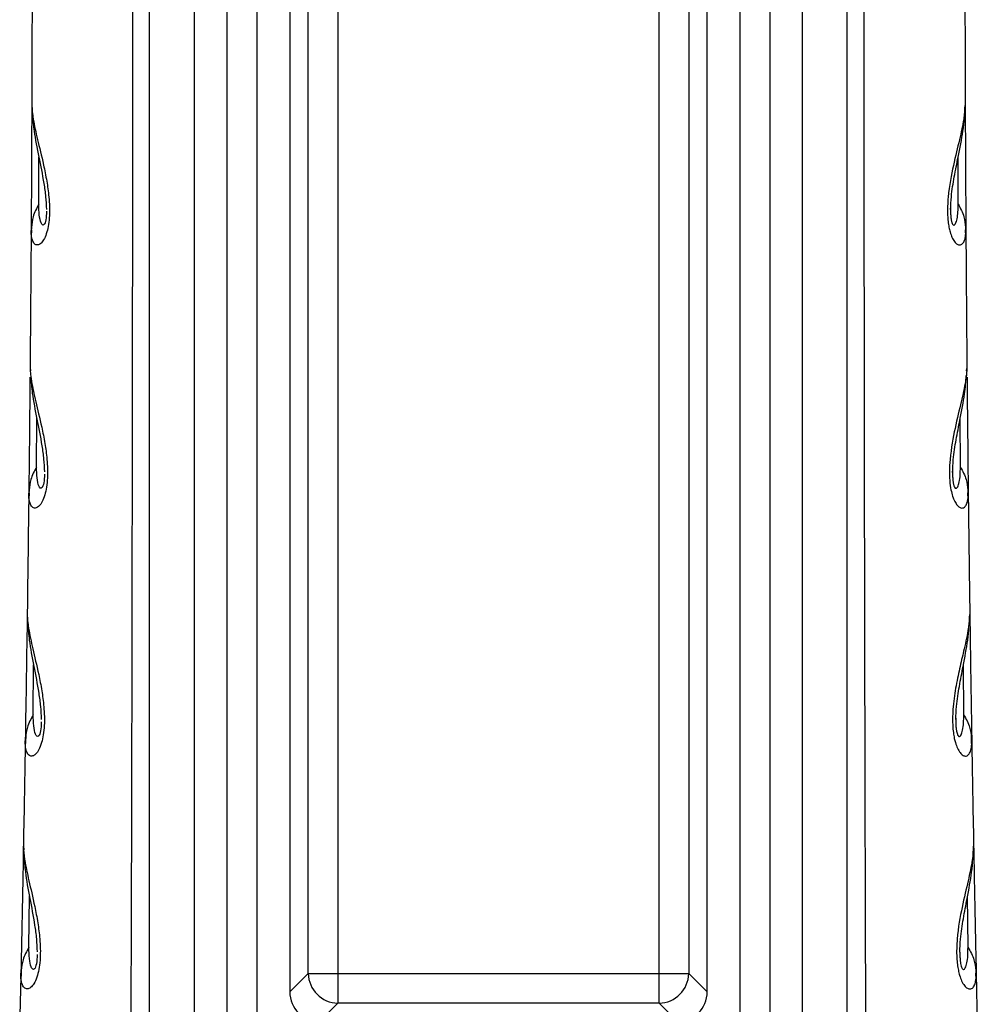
# Model space of a CAD drawing. Header units: millimetres. Extents: x 13 to 546, y 13 to 419.
# Tile 14 of 24: x 317 to 350, y 207 to 240. Entities that reach past the tile are written whole.
import ezdxf

# ---------------------------------------------------------------- set-up
doc = ezdxf.new("R2010")
doc.units = ezdxf.units.MM
doc.header["$LTSCALE"] = 2

msp = doc.modelspace()

# ---------------------------------------------------------------- linework, layer by layer
for p, q in [((324.383, 205.677), (324.383, 276.877)), ((325.379, 276.877), (325.379, 205.677)), ((341.584, 205.677), (341.584, 276.877)), ((342.58, 276.877), (342.58, 205.677)), ((326.481, 275.28), (326.481, 207.273)), ((340.481, 207.273), (340.481, 275.28)), ((327.101, 207.893), (327.101, 274.66)), ((328.098, 274.66), (328.098, 207.893)), ((338.865, 207.893), (338.865, 274.66)), ((339.861, 274.66), (339.861, 207.893)), ((321.781, 205.777), (321.781, 274.271)), ((323.281, 205.777), (323.281, 274.271)), ((343.681, 205.777), (343.681, 274.271)), ((345.181, 205.777), (345.181, 274.271)), ((317.829, 237), (317.839, 236.892)), ((318.063, 233.688), (318.066, 235.263)), ((348.9, 233.688), (348.896, 235.263)), ((317.82, 232.906), (317.806, 232.812)), ((317.81, 232.937), (317.815, 232.725)), ((349.143, 232.906), (349.157, 232.812)), ((349.148, 232.725), (349.153, 232.937)), ((317.773, 228.216), (317.782, 228.105)), ((349.183, 228.103), (349.19, 228.183)), ((317.989, 224.875), (317.998, 226.498)), ((348.974, 224.875), (348.965, 226.5)), ((317.741, 224.094), (317.727, 224.001)), ((317.731, 224.126), (317.735, 223.911)), ((349.222, 224.095), (349.236, 224.001)), ((349.227, 223.912), (349.231, 224.126)), ((317.877, 216.566), (317.89, 218.235)), ((349.086, 216.566), (349.073, 218.235)), ((317.624, 215.785), (317.609, 215.692)), ((317.614, 215.817), (317.617, 215.602)), ((349.339, 215.785), (349.354, 215.692)), ((349.346, 215.602), (349.349, 215.817)), ((317.548, 212.162), (317.557, 212.041)), ((317.734, 208.768), (317.751, 210.482)), ((349.229, 208.768), (349.212, 210.483)), ((317.475, 207.989), (317.46, 207.896)), ((317.466, 208.021), (317.468, 207.804)), ((327.101, 207.893), (326.481, 207.273)), ((328.098, 207.893), (338.865, 207.893)), ((328.098, 207.893), (328.098, 206.897)), ((338.865, 207.893), (339.861, 207.893)), ((340.481, 207.273), (339.861, 207.893)), ((349.487, 207.989), (349.503, 207.896)), ((349.495, 207.804), (349.497, 208.022)), ((349.503, 207.896), (349.541, 206.157)), ((327.478, 206.277), (328.098, 206.897)), ((338.865, 206.897), (328.098, 206.897)), ((338.865, 206.897), (339.485, 206.277))]:
    msp.add_line(p, q)
at = {"flags": 128}
for points in [[(327.101, 207.893), (327.135, 207.893), (327.201, 207.893), (327.298, 207.893), (327.422, 207.893), (327.57, 207.893), (327.735, 207.893), (327.913, 207.893), (328.098, 207.893)], [(338.865, 206.897), (338.865, 206.93), (338.865, 206.996), (338.865, 207.093), (338.865, 207.217), (338.865, 207.365), (338.865, 207.53), (338.865, 207.708), (338.865, 207.893)]]:
    msp.add_lwpolyline(points, dxfattribs=at)
for centre, start, end in [((328.107, 207.902), 180.508, 269.4919), ((338.856, 207.902), 270.508, 359.4919)]:
    msp.add_arc(centre, 1.005, start, end)
for centre, major_axis, end_param in [((327.485, 207.28), (-0.712, -0.712), 7.064765), ((339.478, 207.28), (0.712, -0.712), 7.064769)]:
    msp.add_ellipse(centre, major_axis=major_axis, ratio=0.992433, start_param=5.501554, end_param=end_param)
for points, knots in [([(321.156, 205.708), (321.16, 206.545), (321.167, 208.193), (321.175, 210.624), (321.182, 212.973), (321.187, 215.241), (321.191, 217.427), (321.195, 219.531), (321.198, 221.554), (321.205, 225.853), (321.214, 232.441), (321.218, 241.345), (321.217, 250.242), (321.209, 257.694), (321.2, 263.629), (321.19, 267.566), (321.187, 271.971), (321.175, 274.929), (321.167, 276.915)], [0, 0, 0, 0, 0.03527, 0.069392, 0.102366, 0.134191, 0.164867, 0.194393, 0.222771, 0.25, 0.375349, 0.5, 0.624725, 0.75, 0.813998, 0.875, 0.916087, 1, 1, 1, 1]), ([(345.806, 205.708), (345.803, 206.514), (345.795, 208.317), (345.787, 211.307), (345.778, 214.869), (345.769, 219.005), (345.758, 224.931), (345.749, 232.441), (345.744, 241.372), (345.746, 250.269), (345.754, 258.181), (345.764, 264.749), (345.774, 269.686), (345.783, 273.631), (345.792, 275.93), (345.796, 276.915)], [0, 0, 0, 0, 0.03395, 0.075925, 0.125925, 0.18395, 0.25, 0.375358, 0.5, 0.625858, 0.75, 0.83338, 0.90284, 0.95838, 1, 1, 1, 1]), ([(349.133, 237.69), (349.136, 236.879), (349.142, 235.256), (349.152, 233.627), (349.157, 232.812)], [0, 0, 0, 0, 0.5, 1, 1, 1, 1]), ([(317.827, 237.059), (317.828, 237.016), (317.829, 236.937), (317.84, 236.809), (317.856, 236.677), (317.901, 236.385), (318.012, 235.877), (318.191, 235.165), (318.329, 234.496), (318.397, 234.015), (318.423, 233.621), (318.421, 233.305), (318.393, 233.005), (318.333, 232.732), (318.248, 232.516), (318.146, 232.374), (318.038, 232.311), (317.936, 232.328), (317.858, 232.432), (317.823, 232.562), (317.808, 232.698), (317.807, 232.77), (317.806, 232.812)], [0, 0, 0, 0, 0.033847, 0.062516, 0.094301, 0.125033, 0.249952, 0.374806, 0.441905, 0.499847, 0.532548, 0.562365, 0.593813, 0.624872, 0.66159, 0.702454, 0.749934, 0.808417, 0.874965, 0.937483, 0.96293, 1, 1, 1, 1]), ([(349.135, 237.059), (349.135, 237.018), (349.134, 236.937), (349.124, 236.819), (349.108, 236.686), (349.078, 236.491), (349.025, 236.216), (348.914, 235.733), (348.74, 235.035), (348.581, 234.229), (348.54, 233.625), (348.541, 233.344), (348.56, 233.107), (348.588, 232.917), (348.632, 232.734), (348.695, 232.56), (348.763, 232.448), (348.839, 232.36), (348.932, 232.308), (349.03, 232.332), (349.094, 232.421), (349.128, 232.517), (349.145, 232.605), (349.155, 232.702), (349.156, 232.776), (349.157, 232.812)], [0, 0, 0, 0, 0.031555, 0.062556, 0.089346, 0.125111, 0.187336, 0.250204, 0.377178, 0.49959, 0.53072, 0.562106, 0.583021, 0.60392, 0.624727, 0.652821, 0.687281, 0.707514, 0.749824, 0.814837, 0.874907, 0.909492, 0.937453, 0.968514, 1, 1, 1, 1]), ([(348.644, 233.516), (348.651, 233.658), (348.67, 234.056), (348.772, 234.637), (348.918, 235.376), (349.084, 236.186), (349.117, 236.72), (349.133, 237)], [0, 0, 0, 0, 0.091322, 0.255238, 0.438535, 0.706039, 1, 1, 1, 1]), ([(317.858, 236.679), (317.869, 236.503), (317.898, 236.071), (318.058, 235.312), (318.206, 234.566), (318.298, 233.968), (318.312, 233.659), (318.319, 233.516)], [0, 0, 0, 0, 0.207137, 0.507543, 0.77749, 0.897454, 1, 1, 1, 1]), ([(318.063, 233.688), (317.988, 233.55), (317.854, 233.302), (317.83, 233.027), (317.82, 232.906)], [0, 0, 0, 0, 0.5569942, 1, 1, 1, 1]), ([(318.319, 233.453), (318.318, 233.345), (318.31, 233.242), (318.283, 233.085), (318.263, 233.034), (318.224, 232.985), (318.204, 232.984), (318.169, 233.008), (318.153, 233.032), (318.112, 233.129), (318.093, 233.222), (318.068, 233.436), (318.062, 233.557), (318.063, 233.688)], [0, 0, 0, 0, 0.125, 0.125, 0.25, 0.25, 0.375, 0.375, 0.5, 0.5, 0.75, 0.75, 1, 1, 1, 1]), ([(348.646, 233.564), (348.644, 233.505), (348.643, 233.407), (348.651, 233.278), (348.66, 233.2), (348.668, 233.149), (348.678, 233.105), (348.692, 233.057), (348.718, 233.002), (348.75, 232.983), (348.783, 232.996), (348.825, 233.054), (348.867, 233.194), (348.896, 233.417), (348.899, 233.599), (348.9, 233.688)], [0, 0, 0, 0, 0.056772, 0.095181, 0.112585, 0.129648, 0.147066, 0.165669, 0.201914, 0.275032, 0.341472, 0.420039, 0.60371, 0.806424, 1, 1, 1, 1]), ([(348.9, 233.688), (348.975, 233.55), (349.109, 233.302), (349.133, 233.027), (349.143, 232.906)], [0, 0, 0, 0, 0.557328, 1, 1, 1, 1]), ([(317.771, 228.273), (317.771, 228.23), (317.772, 228.151), (317.782, 228.025), (317.798, 227.892), (317.842, 227.599), (317.952, 227.088), (318.129, 226.373), (318.266, 225.699), (318.332, 225.216), (318.357, 224.818), (318.355, 224.499), (318.326, 224.195), (318.264, 223.915), (318.176, 223.694), (318.071, 223.551), (317.96, 223.487), (317.856, 223.507), (317.778, 223.613), (317.742, 223.746), (317.728, 223.884), (317.727, 223.958), (317.727, 224.001)], [0, 0, 0, 0, 0.034246, 0.062504, 0.093394, 0.125008, 0.249904, 0.374915, 0.441889, 0.499932, 0.532748, 0.562438, 0.593927, 0.624942, 0.66155, 0.702369, 0.749983, 0.808498, 0.87499, 0.937496, 0.963383, 1, 1, 1, 1]), ([(349.192, 228.273), (349.191, 228.234), (349.191, 228.156), (349.178, 227.988), (349.146, 227.749), (349.084, 227.428), (348.973, 226.938), (348.799, 226.236), (348.638, 225.392), (348.604, 224.784), (348.611, 224.459), (348.638, 224.185), (348.696, 223.934), (348.767, 223.74), (348.837, 223.626), (348.916, 223.537), (349.011, 223.485), (349.11, 223.511), (349.187, 223.618), (349.222, 223.752), (349.235, 223.888), (349.236, 223.963), (349.236, 224.001)], [0, 0, 0, 0, 0.031266, 0.062528, 0.125045, 0.187532, 0.250206, 0.379954, 0.499602, 0.542216, 0.562136, 0.596205, 0.624682, 0.652869, 0.687215, 0.707585, 0.749889, 0.815193, 0.874942, 0.93747, 0.968736, 1, 1, 1, 1]), ([(317.799, 227.9), (317.81, 227.721), (317.837, 227.285), (317.995, 226.521), (318.14, 225.77), (318.23, 225.168), (318.245, 224.855), (318.252, 224.71)], [0, 0, 0, 0, 0.207867, 0.50681, 0.776263, 0.896517, 1, 1, 1, 1]), ([(348.711, 224.691), (348.717, 224.834), (348.734, 225.235), (348.834, 225.819), (348.976, 226.559), (349.125, 227.282), (349.155, 227.739), (349.169, 227.939)], [0, 0, 0, 0, 0.100508, 0.280454, 0.480858, 0.772044, 1, 1, 1, 1]), ([(349.195, 227.891), (349.202, 227.244), (349.214, 225.948), (349.229, 224.65), (349.236, 224.001)], [0, 0, 0, 0, 0.5, 1, 1, 1, 1]), ([(317.989, 224.875), (317.913, 224.738), (317.777, 224.49), (317.752, 224.216), (317.741, 224.094)], [0, 0, 0, 0, 0.5570512, 1, 1, 1, 1]), ([(318.251, 224.637), (318.25, 224.528), (318.242, 224.422), (318.214, 224.26), (318.193, 224.208), (318.153, 224.157), (318.132, 224.156), (318.096, 224.18), (318.08, 224.206), (318.038, 224.305), (318.019, 224.4), (317.994, 224.618), (317.988, 224.742), (317.989, 224.875)], [0, 0, 0, 0, 0.125, 0.125, 0.25, 0.25, 0.375, 0.375, 0.5, 0.5, 0.75, 0.75, 1, 1, 1, 1]), ([(348.713, 224.747), (348.712, 224.69), (348.71, 224.593), (348.718, 224.466), (348.727, 224.386), (348.736, 224.333), (348.746, 224.286), (348.761, 224.235), (348.788, 224.175), (348.821, 224.155), (348.856, 224.168), (348.898, 224.228), (348.941, 224.371), (348.97, 224.599), (348.972, 224.785), (348.974, 224.875)], [0, 0, 0, 0, 0.0547661, 0.0934977, 0.1107914, 0.1275158, 0.1450219, 0.1636091, 0.1999779, 0.2732475, 0.3397852, 0.4186126, 0.6027154, 0.8057943, 1, 1, 1, 1]), ([(348.974, 224.875), (349.049, 224.738), (349.185, 224.49), (349.211, 224.216), (349.222, 224.095)], [0, 0, 0, 0, 0.557815, 1, 1, 1, 1]), ([(317.675, 219.989), (317.675, 219.946), (317.676, 219.867), (317.685, 219.74), (317.7, 219.606), (317.744, 219.313), (317.853, 218.801), (318.028, 218.082), (318.163, 217.406), (318.228, 216.92), (318.253, 216.52), (318.25, 216.198), (318.22, 215.888), (318.155, 215.603), (318.065, 215.376), (317.956, 215.231), (317.843, 215.167), (317.737, 215.189), (317.659, 215.298), (317.623, 215.433), (317.609, 215.574), (317.609, 215.648), (317.609, 215.692)], [0, 0, 0, 0, 0.0336284, 0.0625164, 0.0940226, 0.1250342, 0.2499357, 0.3747992, 0.4417903, 0.4998385, 0.5326707, 0.5623573, 0.5939383, 0.624868, 0.6614373, 0.7022249, 0.7499324, 0.8083355, 0.8749639, 0.9374826, 0.9629125, 1, 1, 1, 1]), ([(349.288, 219.989), (349.288, 219.948), (349.287, 219.867), (349.278, 219.75), (349.263, 219.615), (349.235, 219.418), (349.182, 219.142), (349.09, 218.729), (348.967, 218.213), (348.827, 217.573), (348.738, 216.988), (348.712, 216.552), (348.711, 216.339), (348.719, 216.156), (348.733, 215.974), (348.766, 215.78), (348.812, 215.6), (348.878, 215.423), (348.95, 215.306), (349.031, 215.216), (349.128, 215.165), (349.229, 215.193), (349.294, 215.287), (349.327, 215.386), (349.344, 215.478), (349.354, 215.579), (349.354, 215.654), (349.354, 215.692)], [0, 0, 0, 0, 0.031555, 0.062498, 0.088953, 0.124999, 0.18765, 0.249978, 0.338662, 0.421781, 0.499673, 0.532041, 0.553029, 0.562247, 0.586031, 0.60702, 0.624912, 0.652999, 0.687406, 0.707967, 0.750049, 0.815173, 0.875019, 0.909373, 0.937509, 0.968522, 1, 1, 1, 1]), ([(348.818, 216.408), (348.824, 216.555), (348.843, 216.96), (348.943, 217.549), (349.084, 218.297), (349.245, 219.115), (349.272, 219.653), (349.287, 219.934)], [0, 0, 0, 0, 0.093596, 0.258907, 0.44225, 0.708476, 1, 1, 1, 1]), ([(349.288, 220.003), (349.298, 219.287), (349.319, 217.851), (349.342, 216.414), (349.354, 215.692)], [0, 0, 0, 0, 0.498302, 1, 1, 1, 1]), ([(317.701, 219.614), (317.711, 219.436), (317.736, 219), (317.891, 218.232), (318.035, 217.477), (318.124, 216.871), (318.138, 216.555), (318.145, 216.408)], [0, 0, 0, 0, 0.20599, 0.504372, 0.774154, 0.895112, 1, 1, 1, 1]), ([(317.877, 216.566), (317.8, 216.429), (317.662, 216.182), (317.635, 215.907), (317.624, 215.785)], [0, 0, 0, 0, 0.5569347, 1, 1, 1, 1]), ([(318.145, 216.327), (318.143, 216.216), (318.135, 216.108), (318.105, 215.94), (318.084, 215.885), (318.042, 215.832), (318.021, 215.831), (317.984, 215.857), (317.968, 215.883), (317.925, 215.985), (317.906, 216.082), (317.881, 216.305), (317.876, 216.43), (317.877, 216.566)], [0, 0, 0, 0, 0.125, 0.125, 0.25, 0.25, 0.375, 0.375, 0.5, 0.5, 0.75, 0.75, 1, 1, 1, 1]), ([(348.819, 216.45), (348.818, 216.39), (348.817, 216.289), (348.825, 216.156), (348.834, 216.074), (348.845, 216.007), (348.861, 215.936), (348.883, 215.879), (348.908, 215.846), (348.936, 215.832), (348.967, 215.844), (349.011, 215.905), (349.054, 216.051), (349.083, 216.284), (349.085, 216.473), (349.086, 216.566)], [0, 0, 0, 0, 0.0583, 0.097126, 0.114337, 0.130838, 0.159959, 0.191992, 0.229969, 0.275755, 0.341831, 0.420631, 0.603651, 0.805564, 1, 1, 1, 1]), ([(349.086, 216.566), (349.163, 216.428), (349.301, 216.182), (349.327, 215.907), (349.339, 215.785)], [0, 0, 0, 0, 0.557258, 1, 1, 1, 1]), ([(317.547, 212.215), (317.547, 212.173), (317.547, 212.094), (317.556, 211.966), (317.571, 211.832), (317.614, 211.538), (317.722, 211.024), (317.896, 210.301), (318.029, 209.622), (318.094, 209.134), (318.117, 208.732), (318.113, 208.406), (318.082, 208.092), (318.016, 207.801), (317.922, 207.57), (317.811, 207.422), (317.695, 207.359), (317.588, 207.382), (317.509, 207.494), (317.474, 207.632), (317.46, 207.775), (317.46, 207.851), (317.46, 207.896)], [0, 0, 0, 0, 0.0336118, 0.0625161, 0.0940103, 0.1250336, 0.2499359, 0.3748028, 0.4418195, 0.4998439, 0.5326515, 0.5623611, 0.5940412, 0.6248696, 0.6613658, 0.7021152, 0.7499336, 0.8082964, 0.8749644, 0.9374829, 0.9629025, 1, 1, 1, 1]), ([(349.416, 212.215), (349.416, 212.174), (349.416, 212.093), (349.407, 211.976), (349.393, 211.842), (349.365, 211.644), (349.313, 211.367), (349.205, 210.875), (349.034, 210.165), (348.882, 209.347), (348.845, 208.735), (348.849, 208.444), (348.87, 208.195), (348.902, 207.995), (348.95, 207.802), (349.02, 207.618), (349.094, 207.499), (349.177, 207.407), (349.276, 207.357), (349.378, 207.387), (349.444, 207.483), (349.477, 207.584), (349.494, 207.678), (349.503, 207.78), (349.503, 207.857), (349.503, 207.896)], [0, 0, 0, 0, 0.031589, 0.06253, 0.088985, 0.125061, 0.187593, 0.250102, 0.378477, 0.499662, 0.531122, 0.562116, 0.583776, 0.604668, 0.624723, 0.65276, 0.687246, 0.707406, 0.749924, 0.814973, 0.874957, 0.909277, 0.937478, 0.968497, 1, 1, 1, 1]), ([(348.955, 208.6), (348.961, 208.748), (348.979, 209.158), (349.077, 209.754), (349.217, 210.509), (349.377, 211.335), (349.402, 211.878), (349.415, 212.162)], [0, 0, 0, 0, 0.093831, 0.259404, 0.442801, 0.708843, 1, 1, 1, 1]), ([(349.414, 212.306), (349.428, 211.577), (349.456, 210.107), (349.487, 208.636), (349.503, 207.896)], [0, 0, 0, 0, 0.496322, 1, 1, 1, 1]), ([(317.572, 211.843), (317.581, 211.663), (317.604, 211.224), (317.757, 210.451), (317.899, 209.691), (317.987, 209.08), (318.001, 208.761), (318.007, 208.612)], [0, 0, 0, 0, 0.205857, 0.503389, 0.773041, 0.894328, 1, 1, 1, 1]), ([(317.734, 208.768), (317.656, 208.631), (317.516, 208.385), (317.488, 208.111), (317.475, 207.989)], [0, 0, 0, 0, 0.55704, 1, 1, 1, 1]), ([(318.007, 208.527), (318.005, 208.415), (317.997, 208.304), (317.966, 208.131), (317.944, 208.074), (317.9, 208.02), (317.879, 208.019), (317.841, 208.046), (317.824, 208.073), (317.781, 208.177), (317.761, 208.277), (317.737, 208.503), (317.732, 208.631), (317.734, 208.768)], [0, 0, 0, 0, 0.125, 0.125, 0.25, 0.25, 0.375, 0.375, 0.5, 0.5, 0.75, 0.75, 1, 1, 1, 1]), ([(348.957, 208.607), (348.956, 208.561), (348.955, 208.475), (348.964, 208.339), (348.979, 208.221), (349, 208.13), (349.023, 208.07), (349.048, 208.034), (349.078, 208.019), (349.109, 208.033), (349.154, 208.095), (349.198, 208.245), (349.227, 208.482), (349.228, 208.674), (349.229, 208.768)], [0, 0, 0, 0, 0.0445794, 0.084225, 0.1180276, 0.1477131, 0.1800384, 0.218453, 0.2650738, 0.3319736, 0.4120867, 0.5976897, 0.8026955, 1, 1, 1, 1]), ([(349.229, 208.768), (349.307, 208.631), (349.447, 208.385), (349.475, 208.111), (349.487, 207.989)], [0, 0, 0, 0, 0.557695, 1, 1, 1, 1])]:
    msp.add_open_spline(points, degree=3, knots=knots)
for points in [[(317.838, 242.118), (317.837, 240.432), (317.834, 238.746), (317.827, 237.059)], [(349.124, 242.118), (349.125, 241.275), (349.127, 239.589), (349.133, 237.902), (349.135, 237.059)], [(317.829, 237.69), (317.824, 236.068), (317.816, 234.442), (317.806, 232.812)], [(317.806, 232.812), (317.796, 231.299), (317.785, 229.786), (317.771, 228.273)], [(349.157, 232.812), (349.162, 232.056), (349.172, 230.543), (349.185, 229.03), (349.192, 228.273)], [(317.767, 227.891), (317.755, 226.597), (317.742, 225.3), (317.727, 224.001)], [(317.727, 224.001), (317.711, 222.663), (317.694, 221.326), (317.675, 219.989)], [(349.236, 224.001), (349.244, 223.332), (349.26, 221.995), (349.279, 220.658), (349.288, 219.989)], [(317.675, 220.003), (317.655, 218.568), (317.633, 217.131), (317.609, 215.692)], [(317.609, 215.692), (317.589, 214.533), (317.569, 213.374), (317.547, 212.215)], [(349.354, 215.692), (349.364, 215.113), (349.383, 213.954), (349.405, 212.795), (349.416, 212.215)], [(317.549, 212.306), (317.521, 210.837), (317.492, 209.366), (317.46, 207.896)], [(317.46, 207.896), (317.448, 207.316), (317.435, 206.736), (317.422, 206.157)]]:
    msp.add_open_spline(points, degree=3)

doc.saveas('drawing.dxf')
